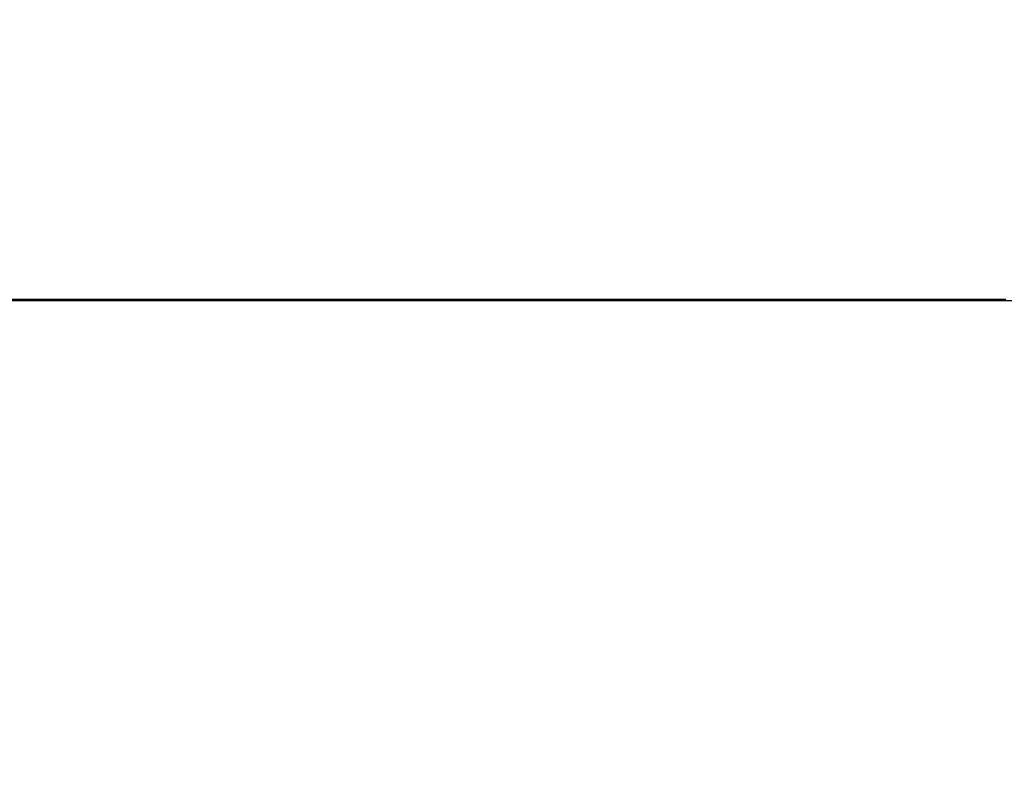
# Paper-space layout '4M DUO Surface plate' of a CAD drawing. Header units: millimetres. Extents: x 20 to 26560, y 40 to 17993.
# Tile 77 of 87: x 20739 to 22182, y 5957 to 7060. Entities that reach past the tile are written whole.
import ezdxf

# ---------------------------------------------------------------- set-up
doc = ezdxf.new("R2010")
doc.units = ezdxf.units.MM
doc.layers.add('COMPONENT_GEOMETRY', color=7, linetype='Continuous')
doc.styles.add('SLDTEXTSTYLE0', font='TXT', dxfattribs={"width": 0.75})
doc.dimstyles.new('SLDDIMSTYLE0', dxfattribs={"dimtxt": 150, "dimasz": 6.604, "dimexe": 0, "dimexo": 0.0625, "dimgap": 37.5, "dimtad": 0, "dimtih": 1, "dimtoh": 1, "dimdec": 0, "dimlfac": 0.5, "dimrnd": 1e-09, "dimzin": 12, "dimdsep": 46, "dimtxsty": 'SLDTEXTSTYLE0', "dimsah": 1, "dimcen": 0.09, "dimadec": 0, "dimazin": 3, "dimtfac": 1, "dimtdec": 0, "dimtofl": 0, "dimtmove": 0, "dimatfit": 3, "dimfxl": 1, "dimfrac": 2, "dimtolj": 1, "dimtzin": 12, "dimarcsym": 0})

# ---------------------------------------------------------------- blocks, each defined once
blk = doc.blocks.new('_D_14')
at = {"layer": 'COMPONENT_GEOMETRY', "color": 7, "ltscale": 2}
for p, q in [((18559.1, 6646.7), (18559.1, 2125)), ((22239.5, 2281.8), (22239.5, 2125)), ((18559.1, 2131.3), (20177.6, 2131.3)), ((22239.5, 2131.3), (20621, 2131.3))]:
    blk.add_line(p, q, dxfattribs=at)
for points in [[(18559.1, 2131.3), (18565.7, 2130.3), (18565.7, 2132.3)], [(22239.5, 2131.3), (22232.9, 2132.3), (22232.9, 2130.3)]]:
    blk.add_solid(points, dxfattribs=at)
at = {"layer": 'COMPONENT_GEOMETRY', "color": 7, "ltscale": 2, "insert": (20177.6, 2205.6), "char_height": 150, "attachment_point": 1, "style": 'SLDTEXTSTYLE0'}
blk.add_mtext('1840', dxfattribs=at)

psp = doc.layouts.new('4M DUO Surface plate')

# ---------------------------------------------------------------- linework, layer by layer
at = {"color": 7, "linetype": 'Continuous', "lineweight": 25, "ltscale": 2}
psp.add_line((19731.26, 6647.65), (22559.5, 6647.65), dxfattribs=at)
at = {"color": 7, "linetype": 'Continuous', "lineweight": 25, "ltscale": 2, "flags": 128}
psp.add_lwpolyline([(20725.53, 6649.61), (20741.04, 6649.61), (20748.8, 6649.61), (20764.32, 6649.61), (20772.08, 6649.61), (20779.84, 6649.61), (20795.36, 6649.61), (20803.11, 6649.61), (20818.63, 6649.61), (20826.39, 6649.61), (20841.91, 6649.61), (20849.67, 6649.61), (20865.18, 6649.61), (20872.94, 6649.61), (20880.7, 6649.61), (20896.22, 6649.61), (20903.98, 6649.61), (20919.5, 6649.61), (20927.25, 6649.61), (20942.77, 6649.61), (20950.53, 6649.61), (20966.05, 6649.61), (20973.81, 6649.61), (20981.57, 6649.61), (20997.08, 6649.61), (21004.84, 6649.61), (21020.36, 6649.61), (21028.12, 6649.61), (21043.64, 6649.61), (21051.39, 6649.61), (21059.15, 6649.61), (21074.67, 6649.61), (21082.43, 6649.61), (21097.95, 6649.61), (21105.71, 6649.61), (21121.22, 6649.61), (21128.98, 6649.61), (21144.5, 6649.61), (21152.26, 6649.61), (21160.02, 6649.61), (21175.53, 6649.61), (21183.29, 6649.61), (21198.81, 6649.61), (21206.57, 6649.61), (21222.09, 6649.61), (21229.85, 6649.61), (21245.36, 6649.61), (21253.12, 6649.61), (21260.88, 6649.61), (21276.4, 6649.61), (21284.16, 6649.61), (21299.68, 6649.61), (21307.43, 6649.61), (21322.95, 6649.61), (21330.71, 6649.61), (21346.23, 6649.61), (21353.99, 6649.61), (21361.75, 6649.61), (21377.26, 6649.61), (21385.02, 6649.61), (21400.54, 6649.61), (21408.3, 6649.61), (21423.82, 6649.61), (21431.57, 6649.61), (21439.33, 6649.61), (21454.85, 6649.61), (21462.61, 6649.61), (21478.13, 6649.61), (21485.89, 6649.61), (21501.4, 6649.61), (21509.16, 6649.61), (21524.68, 6649.61), (21532.44, 6649.61), (21540.2, 6649.61), (21555.71, 6649.61), (21563.47, 6649.61), (21578.99, 6649.61), (21586.75, 6649.61), (21602.27, 6649.61), (21610.03, 6649.61), (21625.54, 6649.61), (21633.3, 6649.61), (21641.06, 6649.61), (21656.58, 6649.61), (21664.34, 6649.61), (21679.85, 6649.61), (21687.61, 6649.61), (21703.13, 6649.61), (21710.89, 6649.61), (21726.41, 6649.61), (21734.17, 6649.61), (21741.92, 6649.61), (21757.44, 6649.61), (21765.2, 6649.61), (21780.72, 6649.61), (21788.48, 6649.61), (21803.99, 6649.61), (21811.75, 6649.61), (21819.51, 6649.61), (21835.03, 6649.61), (21842.79, 6649.61), (21858.31, 6649.61), (21866.06, 6649.61), (21881.58, 6649.61), (21889.34, 6649.61), (21904.86, 6649.61), (21912.62, 6649.61), (21920.38, 6649.61), (21935.89, 6649.61), (21943.65, 6649.61), (21959.17, 6649.61), (21966.93, 6649.61), (21982.45, 6649.61), (21990.21, 6649.61), (22005.72, 6649.61), (22013.48, 6649.61), (22021.24, 6649.61), (22036.76, 6649.61), (22044.52, 6649.61), (22060.03, 6649.61), (22067.79, 6649.61), (22083.31, 6649.61), (22091.07, 6649.61), (22106.59, 6649.61), (22114.35, 6649.61), (22122.1, 6649.61), (22137.62, 6649.61), (22145.38, 6649.61), (22160.9, 6649.61), (22168.66, 6649.61), (22184.17, 6649.61)], dxfattribs=at)
at = {"color": 8, "linetype": 'Continuous', "lineweight": 25, "ltscale": 2}
for points, knots in [([(22171.82, 7958.28), (22123.79, 7932.45), (22003.06, 7867.5), (21809.53, 7763.5), (21591.32, 7646.24), (21373.09, 7528.99), (21154.85, 7411.73), (20609.26, 7118.6), (20136.4, 6864.56), (19736.28, 6649.61)], [0, 0, 0, 0, 0.0592017, 0.1488014, 0.2384012, 0.3280011, 0.4176009, 0.5072008, 1, 1, 1, 1]), ([(21985.67, 7950.55), (21924.47, 7927.29), (21760.41, 7864.93), (21493.45, 7763.5), (21184.8, 7646.24), (20876.16, 7528.99), (20567.51, 7411.73), (19795.89, 7118.6), (19127.14, 6864.56), (18561.29, 6649.61)], [0, 0, 0, 0, 0.05361259, 0.14374462, 0.23387675, 0.32400889, 0.41414107, 0.50427322, 1, 1, 1, 1])]:
    psp.add_open_spline(points, degree=3, knots=knots, dxfattribs=at)

# ---------------------------------------------------------------- dimensions: what is measured, and where the dimension line sits
at = {"layer": 'COMPONENT_GEOMETRY', "color": 7, "ltscale": 2}
dim = psp.add_linear_dim(base=(18559.13, 2131.33), p1=(22239.5, 2284.33), p2=(18559.13, 6649.23), dimstyle='SLDDIMSTYLE0', dxfattribs=at)
dim.commit()
dim.dimension.update_dxf_attribs({"geometry": '_D_14', "text_midpoint": (20399.31, 2131.33), "dimtype": 160})

doc.saveas('drawing.dxf')
